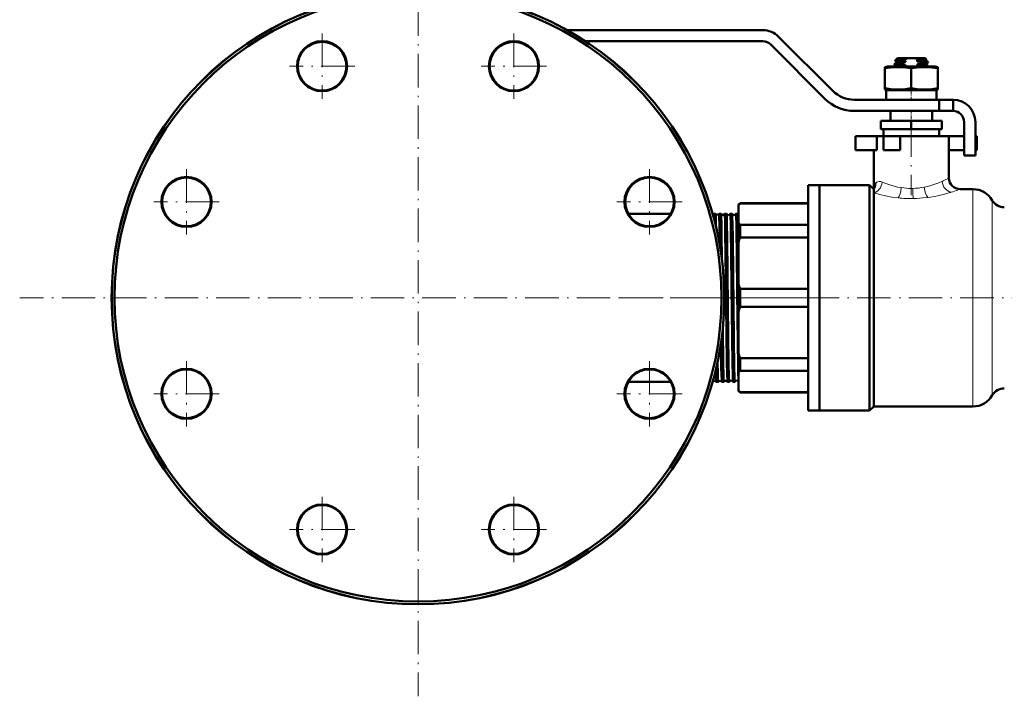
# Model space of a CAD drawing. Extents: x -2073 to 2460, y -1948 to 865.
# Tile 3 of 83: x -2073 to -1720, y -559 to -316. Entities that reach past the tile are written whole.
import ezdxf

# ---------------------------------------------------------------- set-up
doc = ezdxf.new("R2010")
doc.units = 0
doc.linetypes.add('DASHDOT', pattern=[18.5, 12, -3, 0.5, -3])

msp = doc.modelspace()

# ---------------------------------------------------------------- linework, layer by layer
at = {"color": 7, "linetype": 'DASHDOT', "lineweight": 18}
for p, q in [((-1930.41, -273.08), (-1930.41, -559.17)), ((-1964.85, -321.27), (-1964.85, -344.67)), ((-1895.97, -321.27), (-1895.97, -344.67)), ((-1953.15, -332.97), (-1976.55, -332.97)), ((-1884.27, -332.97), (-1907.67, -332.97)), ((-1753.26, -353.47), (-1753.26, -379.27)), ((-2013.56, -369.98), (-2013.56, -393.38)), ((-1847.26, -369.98), (-1847.26, -393.38)), ((-2001.86, -381.68), (-2025.26, -381.68)), ((-1835.56, -381.68), (-1858.96, -381.68)), ((-1787.37, -416.12), (-2073.45, -416.12)), ((-1857.92, -416.12), (-1821.53, -416.12)), ((-1828.17, -416.12), (-1683.18, -416.12)), ((-2013.56, -438.86), (-2013.56, -462.26)), ((-1847.26, -438.86), (-1847.26, -462.26)), ((-2001.86, -450.56), (-2025.26, -450.56)), ((-1835.56, -450.56), (-1858.96, -450.56)), ((-1964.85, -487.57), (-1964.85, -510.97)), ((-1895.97, -487.57), (-1895.97, -510.97)), ((-1953.15, -499.27), (-1976.55, -499.27)), ((-1884.27, -499.27), (-1907.67, -499.27))]:
    msp.add_line(p, q, dxfattribs=at)
at = {"color": 7, "lineweight": 50}
for p, q in [((-1876.82, -320.02), (-1806.57, -320.02)), ((-1806.57, -324.02), (-1870.2, -324.02)), ((-1784.31, -344.63), (-1803.74, -325.19)), ((-1800.92, -322.37), (-1781.48, -341.8)), ((-1759.26, -332.37), (-1759.26, -332.11)), ((-1759.25, -332.09), (-1758.54, -331.69)), ((-1758.26, -330.12), (-1759.1, -330.96)), ((-1759.09, -330.96), (-1759.1, -330.96)), ((-1758.56, -331.29), (-1759.1, -330.98)), ((-1758.56, -331.28), (-1758.56, -331.7)), ((-1754.47, -330.12), (-1758.26, -330.12)), ((-1756.79, -331.88), (-1756.79, -332.15)), ((-1755.4, -331), (-1755.4, -331.43)), ((-1754.47, -330.12), (-1752.04, -330.12)), ((-1748.26, -330.12), (-1752.04, -330.12)), ((-1751.12, -331.23), (-1751.12, -330.8)), ((-1748.82, -331.09), (-1751.12, -331.23)), ((-1751.12, -332.73), (-1751.12, -332.3)), ((-1749.73, -331.85), (-1749.73, -331.58)), ((-1748.26, -330.12), (-1747.89, -330.49)), ((-1747.98, -330.55), (-1747.9, -330.5)), ((-1747.98, -332.05), (-1747.27, -331.64)), ((-1747.96, -330.54), (-1747.96, -330.95)), ((-1747.27, -331.34), (-1747.96, -330.94)), ((-1747.96, -332.04), (-1747.96, -332.45)), ((-1747.26, -331.62), (-1747.26, -331.36)), ((-1762.76, -333.26), (-1761.86, -333.02)), ((-1762.76, -333.66), (-1762.76, -333.26)), ((-1762.76, -333.66), (-1762.76, -340.89)), ((-1753.26, -333.02), (-1761.86, -333.02)), ((-1758.56, -332.79), (-1759.24, -332.39)), ((-1758.56, -332.78), (-1758.56, -333.02)), ((-1755.4, -332.93), (-1757.27, -333.02)), ((-1755.4, -332.5), (-1755.4, -332.93)), ((-1744.66, -333.02), (-1753.26, -333.02)), ((-1753.26, -333.66), (-1753.26, -340.89)), ((-1747.27, -332.84), (-1747.96, -332.44)), ((-1747.26, -333.02), (-1747.26, -332.86)), ((-1744.66, -333.02), (-1743.76, -333.26)), ((-1743.76, -333.26), (-1743.76, -333.66)), ((-1743.76, -333.66), (-1743.76, -340.89)), ((-1762.76, -340.89), (-1762.76, -341.28)), ((-1761.86, -341.52), (-1762.76, -341.28)), ((-1753.26, -341.52), (-1762.26, -341.52)), ((-1762.26, -341.52), (-1762.26, -345.02)), ((-1744.26, -341.52), (-1753.26, -341.52)), ((-1743.76, -341.28), (-1744.66, -341.52)), ((-1744.26, -341.52), (-1744.26, -345.02)), ((-1743.76, -341.28), (-1743.76, -340.89)), ((-1773.7, -345.02), (-1743.26, -345.02)), ((-1738.26, -345.02), (-1743.26, -345.02)), ((-1743.26, -349.02), (-1743.26, -345.02)), ((-1738.26, -349.02), (-1738.26, -345.02)), ((-1743.26, -349.02), (-1773.7, -349.02)), ((-1760.76, -349.02), (-1760.76, -352.62)), ((-1758.98, -349.02), (-1753.26, -349.02)), ((-1753.26, -349.02), (-1747.54, -349.02)), ((-1745.76, -349.02), (-1745.76, -352.62)), ((-1738.26, -349.02), (-1743.26, -349.02)), ((-1753.26, -352.62), (-1764.26, -352.62)), ((-1764.26, -355.62), (-1764.26, -352.62)), ((-1753.26, -355.62), (-1753.26, -352.62)), ((-1742.26, -352.62), (-1753.26, -352.62)), ((-1742.26, -355.62), (-1742.26, -352.62)), ((-1734.26, -365.02), (-1734.26, -353.02)), ((-1730.26, -353.02), (-1730.26, -365.02)), ((-1753.26, -355.62), (-1764.26, -355.62)), ((-1763.26, -358.12), (-1763.26, -355.62)), ((-1742.26, -355.62), (-1753.26, -355.62)), ((-1743.26, -355.62), (-1743.26, -358.12)), ((-1773.26, -358.12), (-1765.59, -358.12)), ((-1773.26, -363.12), (-1773.26, -358.12)), ((-1763.26, -358.12), (-1765.59, -358.12)), ((-1765.59, -363.12), (-1765.59, -358.12)), ((-1763.26, -358.12), (-1757.26, -358.12)), ((-1763.26, -363.12), (-1763.26, -358.12)), ((-1753.26, -358.12), (-1757.26, -358.12)), ((-1757.26, -363.12), (-1757.26, -358.12)), ((-1739.76, -358.12), (-1753.26, -358.12)), ((-1739.76, -358.12), (-1734.26, -358.12)), ((-1739.76, -358.12), (-1739.76, -373.12)), ((-1730.26, -358.12), (-1729.76, -358.12)), ((-1729.76, -363.12), (-1729.76, -358.12)), ((-1773.26, -363.12), (-1765.59, -363.12)), ((-1766.76, -363.12), (-1766.76, -377.12)), ((-1763.26, -363.12), (-1757.26, -363.12)), ((-1739.76, -363.12), (-1734.26, -363.12)), ((-1730.26, -363.12), (-1729.76, -363.12)), ((-1730.26, -365.02), (-1734.26, -365.02)), ((-1790.26, -416.12), (-1790.26, -375.62)), ((-1790.26, -375.62), (-1786.26, -375.62)), ((-1786.26, -375.62), (-1786.26, -416.12)), ((-1786.26, -416.12), (-1786.26, -375.62)), ((-1786.26, -375.62), (-1768.26, -375.62)), ((-1768.26, -416.12), (-1768.26, -375.62)), ((-1768.26, -375.62), (-1766.76, -377.12)), ((-1766.76, -377.5), (-1766.76, -377.12)), ((-1766.76, -378.45), (-1766.76, -377.5)), ((-1735.76, -377.12), (-1731.12, -377.12)), ((-1766.76, -455.12), (-1766.76, -378.45)), ((-1815.26, -382.62), (-1814.76, -382.12)), ((-1815.26, -382.62), (-1815.26, -382.99)), ((-1815.26, -382.99), (-1815.26, -389.21)), ((-1814.76, -382.28), (-1814.76, -382.12)), ((-1790.26, -382.12), (-1814.76, -382.12)), ((-1790.26, -382.28), (-1814.76, -382.28)), ((-1854.89, -385.97), (-1839.63, -385.97)), ((-1824.32, -385.98), (-1824.32, -385.97)), ((-1824.32, -385.97), (-1823.58, -385.97)), ((-1823.58, -385.97), (-1823.58, -385.98)), ((-1822.3, -385.98), (-1822.3, -385.97)), ((-1822.3, -385.97), (-1821.6, -385.97)), ((-1820.28, -385.97), (-1819.62, -385.97)), ((-1818.26, -385.97), (-1817.63, -385.97)), ((-1816.24, -385.97), (-1815.65, -385.97)), ((-1823.42, -389.66), (-1823.41, -390.47)), ((-1815.26, -389.21), (-1815.26, -396.18)), ((-1814.76, -389.92), (-1790.26, -389.92)), ((-1814.76, -394.46), (-1814.76, -389.92)), ((-1790.26, -394.46), (-1814.76, -394.46)), ((-1815.26, -396.18), (-1815.26, -411.19)), ((-1815.26, -411.19), (-1815.26, -416.12)), ((-1814.76, -412.91), (-1790.26, -412.91)), ((-1814.76, -416.12), (-1814.76, -412.91)), ((-1815.26, -416.12), (-1815.26, -421.05)), ((-1814.76, -419.33), (-1814.76, -416.12)), ((-1790.26, -456.62), (-1790.26, -416.12)), ((-1786.26, -416.12), (-1786.26, -456.62)), ((-1786.26, -456.62), (-1786.26, -416.12)), ((-1768.26, -456.62), (-1768.26, -416.12)), ((-1790.26, -419.33), (-1814.76, -419.33)), ((-1815.26, -421.05), (-1815.26, -436.07)), ((-1815.26, -436.07), (-1815.26, -443.04)), ((-1814.76, -442.33), (-1814.76, -437.79)), ((-1814.76, -437.79), (-1790.26, -437.79)), ((-1815.26, -443.04), (-1815.26, -449.26)), ((-1790.26, -442.33), (-1814.76, -442.33)), ((-1854.89, -446.27), (-1839.63, -446.27)), ((-1824.59, -446.27), (-1824.57, -446.27)), ((-1824.57, -446.27), (-1824.57, -446.27)), ((-1823.31, -446.27), (-1823.31, -446.27)), ((-1823.31, -446.27), (-1822.59, -446.27)), ((-1822.59, -446.27), (-1822.59, -446.27)), ((-1821.29, -446.27), (-1821.29, -446.27)), ((-1821.29, -446.27), (-1820.61, -446.27)), ((-1819.27, -446.27), (-1818.63, -446.27)), ((-1817.25, -446.27), (-1816.64, -446.27)), ((-1815.26, -449.26), (-1815.26, -449.62)), ((-1815.26, -449.62), (-1814.76, -450.12)), ((-1814.76, -450.12), (-1814.76, -449.97)), ((-1814.76, -449.97), (-1790.26, -449.97)), ((-1790.26, -450.12), (-1814.76, -450.12)), ((-1766.76, -455.12), (-1768.26, -456.62)), ((-1731.12, -455.12), (-1766.76, -455.12)), ((-1790.26, -456.62), (-1786.26, -456.62)), ((-1768.26, -456.62), (-1786.26, -456.62))]:
    msp.add_line(p, q, dxfattribs=at)
at = {"color": 7, "linetype": 'DASHDOT', "lineweight": 18, "ltscale": 0.019064}
msp.add_line((-1753.26, -332.96), (-1753.26, -333.72), dxfattribs=at)
at = {"color": 7, "linetype": 'DASHDOT', "lineweight": 18, "ltscale": 0.124063}
msp.add_line((-1753.26, -345.44), (-1753.26, -340.47), dxfattribs=at)
at = {"color": 7, "linetype": 'DASHDOT', "lineweight": 18, "ltscale": 0.108015}
msp.add_line((-1753.26, -348.66), (-1753.26, -352.98), dxfattribs=at)
at = {"color": 7, "lineweight": 18}
for p, q in [((-1742.24, -374.33), (-1742.23, -374.32)), ((-1766.04, -374.94), (-1766.01, -374.91)), ((-1756.9, -376.56), (-1756.87, -376.57)), ((-1748.67, -376.4), (-1748.65, -376.39)), ((-1739.16, -378.27), (-1739.25, -378.3)), ((-1738.96, -378.21), (-1739.16, -378.27)), ((-1735.76, -377.12), (-1736.6, -377.42)), ((-1731.12, -377.12), (-1731.12, -416.12)), ((-1757.94, -380.25), (-1758.02, -380.24)), ((-1747.3, -380.09), (-1747.74, -380.15)), ((-1724.19, -381.12), (-1724.19, -416.12)), ((-1731.12, -416.12), (-1731.12, -455.12)), ((-1724.19, -416.12), (-1724.19, -451.12))]:
    msp.add_line(p, q, dxfattribs=at)
at = {"color": 7, "linetype": 'DASHDOT', "lineweight": 18, "ltscale": 0.03056}
msp.add_line((-1823.71, -416.12), (-1822.48, -416.12), dxfattribs=at)
at = {"color": 7, "linetype": 'DASHDOT', "lineweight": 18, "ltscale": 0.045969}
msp.add_line((-1822.29, -416.12), (-1820.45, -416.12), dxfattribs=at)
at = {"color": 7, "linetype": 'DASHDOT', "lineweight": 18, "ltscale": 0.044919}
msp.add_line((-1820.27, -416.12), (-1818.47, -416.12), dxfattribs=at)
at = {"color": 7, "linetype": 'DASHDOT', "lineweight": 18, "ltscale": 0.044009}
msp.add_line((-1818.25, -416.12), (-1816.49, -416.12), dxfattribs=at)
at = {"color": 7, "lineweight": 50}
for points in [[(-1756.79, -332.15), (-1758.5, -332.25), (-1759.03, -332.31), (-1759.23, -332.35), (-1759.25, -332.36), (-1759.26, -332.37), (-1759.26, -332.37)], [(-1759.25, -332.09), (-1759.21, -332.08), (-1759.08, -332.05), (-1758.24, -331.97), (-1756.79, -331.88)], [(-1756.23, -330.81), (-1758.14, -330.87), (-1758.75, -330.91), (-1759.03, -330.94), (-1759.09, -330.96)], [(-1758.56, -331.28), (-1758.56, -331.27), (-1758.55, -331.27), (-1758.54, -331.26), (-1758.5, -331.24), (-1758.09, -331.18), (-1756.66, -331.07), (-1755.4, -331)], [(-1757.7, -331.56), (-1758.4, -331.64), (-1758.51, -331.67), (-1758.54, -331.69)], [(-1755.4, -331.43), (-1757.53, -331.55), (-1757.7, -331.56)], [(-1754.47, -330.12), (-1755.37, -330.41), (-1756.23, -330.81)], [(-1751.12, -330.8), (-1749.46, -330.71), (-1748.29, -330.61)], [(-1748.12, -330.54), (-1748.94, -330.59), (-1750.6, -330.65)], [(-1749.73, -331.58), (-1748.01, -331.47), (-1747.48, -331.42), (-1747.28, -331.38), (-1747.27, -331.37), (-1747.26, -331.36), (-1747.26, -331.36), (-1747.26, -331.36)], [(-1747.27, -331.64), (-1747.31, -331.66), (-1747.44, -331.69), (-1748.28, -331.77), (-1749.73, -331.85)], [(-1747.96, -330.95), (-1747.96, -330.96), (-1747.97, -330.97), (-1747.98, -330.97), (-1748.04, -330.99), (-1748.62, -331.07), (-1748.82, -331.09)], [(-1748.82, -332.16), (-1748.22, -332.1), (-1748.04, -332.07), (-1747.98, -332.05)], [(-1748.29, -330.61), (-1748.04, -330.57), (-1747.98, -330.55)], [(-1753.26, -333.66), (-1755.33, -333.4), (-1757.14, -333.28), (-1758.88, -333.28), (-1760.69, -333.4), (-1762.76, -333.66)], [(-1758.56, -332.78), (-1758.56, -332.77), (-1758.55, -332.76), (-1758.53, -332.75), (-1758.48, -332.74), (-1758.34, -332.71), (-1757.88, -332.66), (-1756.14, -332.54), (-1755.4, -332.5)], [(-1743.76, -333.66), (-1745.83, -333.4), (-1747.64, -333.28), (-1749.38, -333.28), (-1751.19, -333.4), (-1753.26, -333.66)], [(-1747.96, -332.45), (-1747.96, -332.45), (-1747.96, -332.46), (-1747.97, -332.46), (-1747.99, -332.47), (-1748.2, -332.52), (-1748.61, -332.56), (-1749.85, -332.65), (-1751.12, -332.73)], [(-1748.7, -333.02), (-1747.59, -332.93), (-1747.31, -332.89), (-1747.28, -332.87), (-1747.27, -332.87), (-1747.26, -332.86), (-1747.26, -332.86)], [(-1753.26, -340.89), (-1755.33, -341.15), (-1757.14, -341.27), (-1758.88, -341.27), (-1760.69, -341.15), (-1762.76, -340.89)], [(-1743.76, -340.89), (-1745.83, -341.15), (-1747.64, -341.27), (-1749.38, -341.27), (-1751.19, -341.15), (-1753.26, -340.89)], [(-1766.76, -377.12), (-1766.74, -376.7), (-1766.68, -376.29), (-1766.55, -375.78), (-1766.33, -375.33), (-1766.04, -374.94)], [(-1824.32, -385.97), (-1824.32, -385.97), (-1824.32, -385.98), (-1824.31, -385.98), (-1824.31, -385.99), (-1824.29, -386.12), (-1824.22, -387.28)], [(-1823.58, -385.98), (-1823.57, -385.99), (-1823.56, -386.05), (-1823.52, -386.47), (-1823.49, -387.22), (-1823.42, -389.66)], [(-1822.3, -385.97), (-1822.29, -385.97), (-1822.29, -385.97), (-1822.29, -385.98), (-1822.29, -385.99), (-1822.28, -386.02), (-1822.24, -386.41), (-1822.21, -387.16), (-1822.14, -389.66)], [(-1821.6, -385.98), (-1821.59, -386), (-1821.58, -386.08), (-1821.53, -386.64), (-1821.44, -389.66)], [(-1820.28, -385.97), (-1820.27, -385.97), (-1820.27, -385.97), (-1820.27, -385.98), (-1820.27, -385.99), (-1820.26, -386.02), (-1820.22, -386.39), (-1820.14, -388.56), (-1820.12, -389.66)], [(-1819.61, -385.98), (-1819.6, -386.01), (-1819.59, -386.13), (-1819.54, -386.99), (-1819.46, -389.66)], [(-1818.26, -385.97), (-1818.26, -385.97), (-1818.25, -385.98), (-1818.25, -385.98), (-1818.23, -386.07), (-1818.18, -386.81), (-1818.1, -389.66)], [(-1817.63, -385.98), (-1817.62, -386.01), (-1817.6, -386.14), (-1817.55, -387), (-1817.48, -389.66)], [(-1816.24, -385.97), (-1816.24, -385.97), (-1816.24, -385.97), (-1816.24, -385.98), (-1816.23, -385.99), (-1816.22, -386.09), (-1816.16, -387.05), (-1816.08, -389.66)], [(-1815.64, -385.99), (-1815.62, -386.08), (-1815.59, -386.51), (-1815.55, -387.27), (-1815.49, -389.66)], [(-1821.44, -389.66), (-1821.38, -393.16), (-1821.26, -402.23)], [(-1820.12, -389.66), (-1820.06, -392.64), (-1819.95, -400.26), (-1819.74, -419.01), (-1819.64, -428.64), (-1819.49, -439.36), (-1819.41, -443.46), (-1819.32, -445.88), (-1819.29, -446.2), (-1819.28, -446.25), (-1819.27, -446.27)], [(-1819.46, -389.66), (-1819.37, -394.54), (-1819.21, -407.54), (-1818.97, -430.08), (-1818.85, -439.27), (-1818.73, -444.8), (-1818.66, -446.11), (-1818.64, -446.25), (-1818.63, -446.27), (-1818.63, -446.27), (-1818.63, -446.27), (-1818.63, -446.27)], [(-1818.1, -389.66), (-1818.04, -392.64), (-1817.93, -400.26), (-1817.79, -412.47), (-1817.6, -430.25), (-1817.46, -440.08), (-1817.39, -443.38), (-1817.3, -445.86), (-1817.27, -446.2), (-1817.26, -446.26)], [(-1817.48, -389.66), (-1817.39, -394.55), (-1817.23, -407.54), (-1816.99, -430.09), (-1816.82, -441.62), (-1816.76, -444.06), (-1816.71, -445.57), (-1816.68, -446.02), (-1816.65, -446.24), (-1816.65, -446.26), (-1816.65, -446.27), (-1816.64, -446.27), (-1816.64, -446.27)], [(-1816.08, -389.66), (-1816.03, -392.64), (-1815.92, -400.25), (-1815.76, -413.99), (-1815.56, -432.4), (-1815.44, -440.23), (-1815.38, -443.2), (-1815.32, -445.37), (-1815.26, -446.21)], [(-1815.49, -389.66), (-1815.41, -394.13), (-1815.26, -405.97)], [(-1820.98, -427.66), (-1820.83, -439.18), (-1820.73, -444.24), (-1820.65, -446.04), (-1820.62, -446.25), (-1820.62, -446.27), (-1820.61, -446.27), (-1820.61, -446.27), (-1820.61, -446.27)], [(-1821.61, -432.53), (-1821.48, -441.21), (-1821.43, -443.51), (-1821.34, -445.89), (-1821.31, -446.21), (-1821.3, -446.26), (-1821.29, -446.27)], [(-1822.81, -439.15), (-1822.73, -443.61), (-1822.68, -445.11), (-1822.62, -446.14), (-1822.6, -446.26), (-1822.6, -446.27), (-1822.59, -446.27), (-1822.59, -446.27), (-1822.59, -446.27)], [(-1823.48, -442.07), (-1823.45, -443.5), (-1823.36, -445.9), (-1823.33, -446.21), (-1823.32, -446.26), (-1823.31, -446.27)]]:
    msp.add_lwpolyline(points, dxfattribs=at)
at = {"color": 7, "lineweight": 18}
for points in [[(-1766.01, -374.91), (-1765.67, -374.64), (-1765.26, -374.46), (-1764.79, -374.37), (-1764.26, -374.41), (-1763.67, -374.59)], [(-1763.67, -374.59), (-1762.72, -374.98), (-1761.68, -375.36), (-1760.57, -375.72), (-1759.39, -376.05), (-1758.17, -376.33), (-1756.9, -376.56)], [(-1748.65, -376.39), (-1747.42, -376.12), (-1746.25, -375.81), (-1744.78, -375.34), (-1743.43, -374.83), (-1742.24, -374.33)], [(-1739.25, -378.3), (-1741.37, -378.9), (-1743.76, -379.47), (-1746.34, -379.95), (-1747.3, -380.09)], [(-1758.02, -380.24), (-1760.29, -379.93), (-1762.47, -379.53), (-1764.51, -379.07), (-1766.76, -378.45)]]:
    msp.add_lwpolyline(points, dxfattribs=at)
at = {"color": 7, "lineweight": 50}
for centre, radius in [((-1930.41, -416.12), 110.03), ((-1930.41, -416.12), 110), ((-1930.41, -416.12), 109), ((-1964.85, -332.97), 9), ((-1964.85, -332.97), 8.75), ((-1895.97, -332.97), 9), ((-1895.97, -332.97), 8.75), ((-2013.56, -381.68), 9), ((-2013.56, -381.68), 8.75), ((-1847.26, -381.68), 9), ((-1847.26, -381.68), 8.75), ((-2013.56, -450.56), 9), ((-2013.56, -450.56), 8.75), ((-1847.26, -450.56), 9), ((-1847.26, -450.56), 8.75), ((-1964.85, -499.27), 9), ((-1964.85, -499.27), 8.75), ((-1895.97, -499.27), 9), ((-1895.97, -499.27), 8.75)]:
    msp.add_circle(centre, radius, dxfattribs=at)
for centre, radius, start, end in [((-1806.57, -328.02), 8, 45, 90), ((-1806.57, -328.02), 4, 45, 90), ((-1759.24, -332.11), 0.0203, 109.9063, 167.2623), ((-1759.23, -332.37), 0.0248, 192.3602, 250.3641), ((-1759.1, -330.97), 0.00656, 140.3665, 268.8407), ((-1750.78, -347.88), 17.08, 105.6584, 110.5823), ((-1752.77, -319.23), 13.53, 252.6988, 258.7974), ((-1753.01, -318.79), 12.44, 255.0265, 258.9526), ((-1753.84, -337.22), 7.32, 63.742, 75.7632), ((-1754.86, -317.09), 14.21, 285.2334, 287.4077), ((-1753.57, -343.92), 12.93, 72.6833, 79.0623), ((-1755.41, -316.73), 16.15, 285.411, 290.6156), ((-1753.44, -274.36), 57.99, 272.2954, 274.5745), ((-1747.9, -330.49), 0.00746, 281.1533, 42.9869), ((-1747.28, -331.36), 0.0203, 12.7377, 70.0937), ((-1747.28, -331.62), 0.0248, 289.6359, 347.6398), ((-1895.97, -332.97), 8.75, 179.993, 185.625), ((-1751.6, -346.67), 14.26, 105.4382, 106.8202), ((-1753.51, -345.13), 12.62, 73.4657, 79.1169), ((-1747.28, -332.86), 0.0203, 12.7377, 70.0937), ((-1773.7, -334.02), 11, 225, 270), ((-1773.7, -334.02), 15, 225, 270), ((-1738.26, -353.02), 8, 0, 90), ((-1738.26, -353.02), 4, 0, 90), ((-1735.76, -373.12), 4, 180, 270), ((-1731.12, -385.12), 8, 30, 90), ((-1719.86, -378.62), 5, 210, 270), ((-1807.07, -388.2), 9.71, 142.3802, 147.5228), ((-1824.94, -385.56), 0.741, 303.4088, 325.6887), ((-1822.94, -385.59), 0.743, 211.2126, 262.7542), ((-1822.94, -385.59), 0.745, 262.6317, 328.728), ((-1821.6, -385.98), 0.00891, 16.9871, 73.8875), ((-1820.94, -385.63), 0.743, 208.2131, 262.7678), ((-1820.94, -385.63), 0.744, 262.6154, 331.7305), ((-1820.27, -385.98), 0.00911, 105.4691, 162.9508), ((-1819.62, -385.98), 0.0108, 12.8024, 70.3109), ((-1818.94, -385.66), 0.742, 205.3227, 262.7881), ((-1818.94, -385.66), 0.744, 262.5953, 334.6043), ((-1818.26, -385.98), 0.0111, 109.5338, 167.286), ((-1817.64, -385.99), 0.0135, 8.9772, 65.9234), ((-1816.94, -385.7), 0.741, 202.5432, 262.818), ((-1816.94, -385.7), 0.743, 262.5635, 337.3872), ((-1816.24, -385.99), 0.0138, 113.7798, 170.9483), ((-1815.66, -385.99), 0.0179, 5.4903, 60.751), ((-1814.95, -385.74), 0.735, 199.7617, 244.7998), ((-2774.76, -409.21), 952.83, 0.72032, 1.17556), ((-1807.07, -383.99), 9.71, 212.4772, 217.6198), ((-1781.35, -405.1), 35.06, 162.3376, 165.2677), ((-1781.35, -402.28), 35.06, 194.7323, 197.6624), ((-1781.35, -429.97), 35.06, 162.3376, 165.2677), ((-1781.35, -427.15), 35.06, 194.7323, 197.6624), ((-1807.07, -448.25), 9.71, 142.3802, 147.5228), ((-1824.56, -446.25), 0.0248, 182.3948, 234.9275), ((-1823.94, -446.67), 0.744, 90.9685, 147.206), ((-1823.94, -446.67), 0.744, 32.8007, 91.0745), ((-1821.94, -446.64), 0.744, 90.9512, 150.2762), ((-1821.94, -446.64), 0.744, 29.7397, 91.0904), ((-1820.61, -446.26), 0.00976, 287.7187, 345.2405), ((-1819.94, -446.6), 0.743, 90.9341, 153.2184), ((-1819.94, -446.6), 0.743, 26.8099, 91.1096), ((-1819.26, -446.26), 0.0102, 194.5436, 252.0967), ((-1818.63, -446.26), 0.012, 291.8014, 349.2066), ((-1817.94, -446.57), 0.742, 90.9092, 156.0522), ((-1817.94, -446.57), 0.742, 23.9591, 91.1386), ((-1817.25, -446.26), 0.0123, 190.914, 248.4272), ((-1816.65, -446.26), 0.0155, 296.5296, 352.8801), ((-1815.94, -446.53), 0.742, 90.881, 158.7572), ((-1815.94, -446.53), 0.743, 23.8469, 91.1327), ((-1719.86, -453.62), 5, 90, 150), ((-1807.07, -444.05), 9.71, 212.4772, 217.6198), ((-1731.12, -447.12), 8, 270, 330), ((-1964.85, -499.27), 8.75, 179.9931, 185.625)]:
    msp.add_arc(centre, radius, start, end, dxfattribs=at)
at = {"color": 7, "lineweight": 18}
for centre, radius, start, end in [((-1758.76, -336.72), 41.08, 293.7338, 296.5625), ((-1746.54, -361.11), 13.79, 296.4688, 299.4664), ((-1753.35, -353.13), 23.7, 261.4591, 270.2163), ((-1753.3, -351.51), 25.32, 270.0945, 271.2796), ((-1753.23, -352.48), 24.35, 271.1731, 280.8142), ((-1758.31, -316.61), 64.57, 287.4314, 289.6428), ((-1753.27, -336.65), 43.85, 263.8852, 270.8991), ((-1753.27, -336.34), 44.15, 270.8943, 277.1995)]:
    msp.add_arc(centre, radius, start, end, dxfattribs=at)
at = {"color": 7, "lineweight": 50}
msp.add_ellipse((-1748.65, -330.5), major_axis=(0.755, 0.011), ratio=0.079272, start_param=5.478123, end_param=6.154285, dxfattribs=at)
at = {"color": 7, "lineweight": 18}
for centre, major_axis, ratio, start_param, end_param in [((-1766.76, -374.59), (-1.24, -3.8), 0.75544, 0.406325, 1.811582), ((-1738.96, -374.32), (1.29, -3.78), 0.801424, 4.444869, 5.879837), ((-1769.79, -374.91), (2.44, -3.17), 0.915708, 0.226759, 0.957181), ((-1757.94, -376.57), (-0.47, -3.97), 0.265683, 0.418922, 1.602217), ((-1752.58, -376.84), (0.07, -4), 0.03881, 4.711718, 5.864044), ((-1747.3, -376.4), (0.59, -3.96), 0.336901, 4.661939, 5.86461)]:
    msp.add_ellipse(centre, major_axis=major_axis, ratio=ratio, start_param=start_param, end_param=end_param, dxfattribs=at)

doc.saveas('drawing.dxf')
